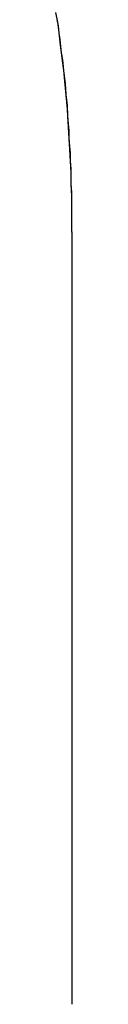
# Model space of a CAD drawing. Extents: x -4.4 to 4.4, y -6.1 to 5.8.
# Tile 39 of 157: x -1.04869 to -1.048435, y -1.077778 to -1.062392. Entities that reach past the tile are written whole.
import ezdxf

# ---------------------------------------------------------------- set-up
doc = ezdxf.new("R2010")
doc.units = 0
doc.layers.get('0').update_dxf_attribs({"linetype": 'CONTINUOUS'})

# ---------------------------------------------------------------- blocks, each defined once
blk = doc.blocks.new('*U1')
at = {"extrusion": (1, 0, 0)}
for p, q in [((-1.048435, -1.077778, 5.305), (-1.048435, -1.065707, 5.305)), ((-1.048435, -1.065707, 5.305), (-1.048435, -1.065707, 5.3048)), ((-1.048435, -1.077778, 5.3048), (-1.048435, -1.065707, 5.3048)), ((-1.048435, -1.077778, 5.305), (-1.048435, -1.077778, 5.3048))]:
    blk.add_line(p, q, dxfattribs=at)
for p, q in [((-1.048435, -1.065707, 5.305), (-1.048435, -1.065707, 5.3048)), ((-1.048435, -1.077778, 5.3048), (-1.048435, -1.065707, 5.3048)), ((-1.048435, -1.077778, 5.305), (-1.048435, -1.065707, 5.305)), ((-1.048435, -1.077778, 5.305), (-1.048435, -1.077778, 5.3048))]:
    blk.add_line(p, q)
for points in [[(-1.04844, -1.06571, 5.305), (-1.04844, -1.06558, 5.305), (-1.04844, -1.06546, 5.305), (-1.04844, -1.06533, 5.305), (-1.04844, -1.06521, 5.305), (-1.04844, -1.06509, 5.305), (-1.04845, -1.06496, 5.305), (-1.04845, -1.06484, 5.305), (-1.04845, -1.06472, 5.305), (-1.04846, -1.0646, 5.305), (-1.04846, -1.06448, 5.305), (-1.04847, -1.06437, 5.305), (-1.04848, -1.06425, 5.305), (-1.04848, -1.06413, 5.305), (-1.04849, -1.06402, 5.305), (-1.0485, -1.0639, 5.305), (-1.04851, -1.06379, 5.305), (-1.04852, -1.06368, 5.305), (-1.04853, -1.06357, 5.305), (-1.04854, -1.06346, 5.305), (-1.04855, -1.06335, 5.305), (-1.04856, -1.06324, 5.305), (-1.04857, -1.06313, 5.305), (-1.04858, -1.06302, 5.305), (-1.0486, -1.06291, 5.305), (-1.04861, -1.06281, 5.305), (-1.04862, -1.0627, 5.305), (-1.04864, -1.0626, 5.305), (-1.04865, -1.06249, 5.305), (-1.04867, -1.06239, 5.305)], [(-1.04844, -1.06571, 5.3048), (-1.04844, -1.06552, 5.3048), (-1.04844, -1.06533, 5.3048), (-1.04844, -1.06515, 5.3048), (-1.04845, -1.06496, 5.3048), (-1.04845, -1.06478, 5.3048), (-1.04846, -1.0646, 5.3048), (-1.04847, -1.06442, 5.3048), (-1.04848, -1.06425, 5.3048), (-1.04849, -1.06407, 5.3048), (-1.0485, -1.0639, 5.3048), (-1.04851, -1.06373, 5.3048), (-1.04853, -1.06356, 5.3048), (-1.04854, -1.06339, 5.3048), (-1.04856, -1.06323, 5.3048), (-1.04858, -1.06307, 5.3048), (-1.0486, -1.06291, 5.3048), (-1.04862, -1.06275, 5.3048), (-1.04864, -1.06259, 5.3048), (-1.04866, -1.06243, 5.3048), (-1.04869, -1.06228, 5.3048)], [(-1.04844, -1.06571, 5.3048), (-1.04844, -1.06552, 5.3048), (-1.04844, -1.06533, 5.3048), (-1.04844, -1.06515, 5.3048), (-1.04845, -1.06496, 5.3048), (-1.04845, -1.06478, 5.3048), (-1.04846, -1.0646, 5.3048), (-1.04847, -1.06442, 5.3048), (-1.04848, -1.06425, 5.3048), (-1.04849, -1.06407, 5.3048), (-1.0485, -1.0639, 5.3048), (-1.04851, -1.06373, 5.3048), (-1.04853, -1.06356, 5.3048), (-1.04854, -1.06339, 5.3048), (-1.04856, -1.06323, 5.3048), (-1.04858, -1.06307, 5.3048), (-1.0486, -1.06291, 5.3048), (-1.04862, -1.06275, 5.3048), (-1.04864, -1.06259, 5.3048), (-1.04866, -1.06243, 5.3048), (-1.04869, -1.06228, 5.3048)], [(-1.04844, -1.06571, 5.305), (-1.04844, -1.06558, 5.305), (-1.04844, -1.06546, 5.305), (-1.04844, -1.06533, 5.305), (-1.04844, -1.06521, 5.305), (-1.04844, -1.06509, 5.305), (-1.04845, -1.06496, 5.305), (-1.04845, -1.06484, 5.305), (-1.04845, -1.06472, 5.305), (-1.04846, -1.0646, 5.305), (-1.04846, -1.06448, 5.305), (-1.04847, -1.06437, 5.305), (-1.04848, -1.06425, 5.305), (-1.04848, -1.06413, 5.305), (-1.04849, -1.06402, 5.305), (-1.0485, -1.0639, 5.305), (-1.04851, -1.06379, 5.305), (-1.04852, -1.06368, 5.305), (-1.04853, -1.06357, 5.305), (-1.04854, -1.06346, 5.305), (-1.04855, -1.06335, 5.305), (-1.04856, -1.06324, 5.305), (-1.04857, -1.06313, 5.305), (-1.04858, -1.06302, 5.305), (-1.0486, -1.06291, 5.305), (-1.04861, -1.06281, 5.305), (-1.04862, -1.0627, 5.305), (-1.04864, -1.0626, 5.305), (-1.04865, -1.06249, 5.305), (-1.04867, -1.06239, 5.305)]]:
    blk.add_polyline3d(points)

msp = doc.modelspace()

# ---------------------------------------------------------------- block references
msp.add_blockref('*U1', (0, 0))

doc.saveas('drawing.dxf')
